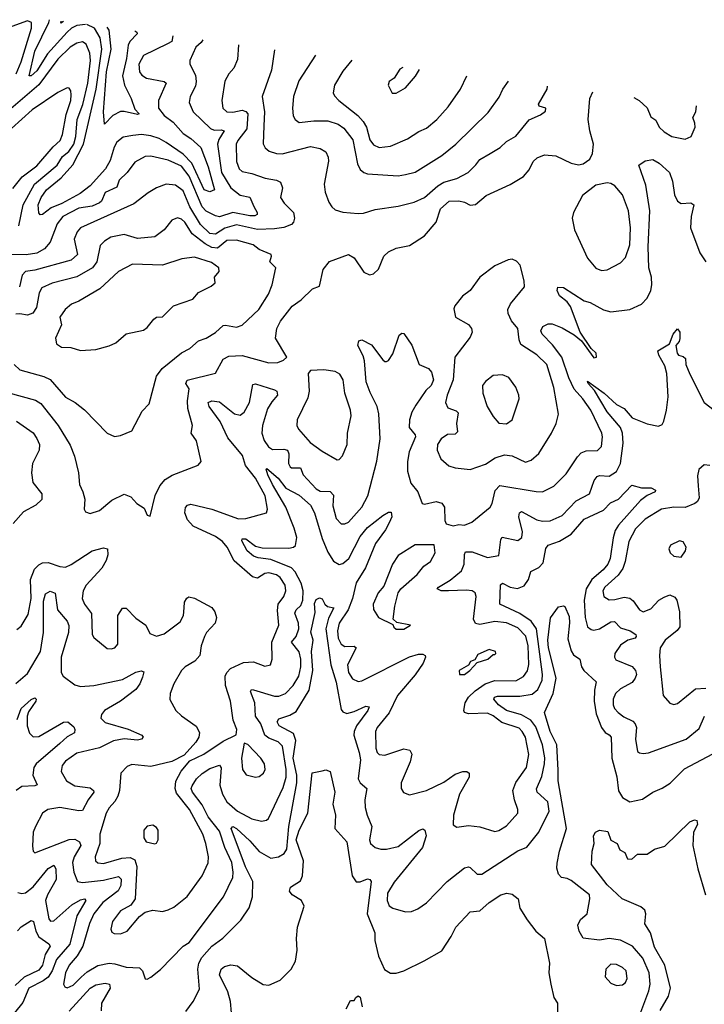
# Model space of a CAD drawing. Extents: x 1678759 to 1859541, y 384609 to 522867.
# Tile 135 of 256: x 1682185 to 1685786, y 503059 to 508240. Entities that reach past the tile are written whole.
import ezdxf

# ---------------------------------------------------------------- set-up
doc = ezdxf.new("R2010")
doc.units = 0

msp = doc.modelspace()

# ---------------------------------------------------------------- linework, layer by layer
at = {"layer": '0CON20XD'}
for points in [[(1682166.7, 507955), (1682191.5, 508018.5), (1682246.6, 508195), (1682246.7, 508225), (1682225, 508234.5), (1682123.9, 508196.1)], [(1682531, 508215.1), (1682485, 508209.3), (1682457.5, 508195), (1682435, 508174.4), (1682330.2, 508059.7), (1682275, 507971.4), (1682245, 507944.6), (1682235, 507943.8), (1682263.6, 508075), (1682338.3, 508225), (1682342.1, 508239.8)], [(1682990.3, 508155), (1682984.2, 508125.7), (1682962.2, 508112.2), (1682835, 508051.8), (1682810.9, 508005), (1682814.6, 507965), (1682827.8, 507947.8), (1682852.1, 507932.1), (1682945.2, 507915.2), (1682954.4, 507905), (1682915.3, 507815), (1682915.3, 507775), (1682945.2, 507735.2), (1682991.2, 507701.2), (1683045, 507641.6), (1683085.6, 507615), (1683136.7, 507566.7), (1683176.2, 507465), (1683208.8, 507345), (1683185.4, 507334.6), (1683155, 507344.6), (1683091, 507485), (1683045, 507531.9), (1682955, 507594.5), (1682918.7, 507615), (1682875, 507629.6), (1682825, 507635.5), (1682779.3, 507630.7), (1682729.1, 507620.9), (1682696.2, 507595), (1682681.1, 507568.9), (1682660.5, 507499.5), (1682636.4, 507455), (1682555, 507365.7), (1682502.3, 507325), (1682407.1, 507272.9), (1682349.3, 507250.7), (1682305, 507214.5), (1682293, 507213), (1682285, 507223.3), (1682281.7, 507265), (1682296.7, 507305), (1682325.9, 507345), (1682402.6, 507407.4), (1682464.1, 507475.9), (1682520.7, 507585), (1682586.3, 507875), (1682615.9, 508084.1), (1682607.8, 508145), (1682577.5, 508195), (1682537.9, 508214.2)], [(1682414.5, 508230.3), (1682400.8, 508220.8), (1682403, 508231.8)], [(1682789.5, 508181.2), (1682800.8, 508175), (1682803.1, 508165), (1682764.5, 508125.5), (1682754.5, 508105.5), (1682745.6, 508035), (1682724.8, 507945), (1682735.3, 507895), (1682770.4, 507825), (1682789.7, 507769.7), (1682813.3, 507745), (1682805, 507740.8), (1682735, 507757.5), (1682715, 507756.2), (1682675, 507735.8), (1682630.7, 507690.7), (1682624.8, 507755), (1682641.9, 507965), (1682666.1, 508085), (1682654.7, 508184.7), (1682645.2, 508200.1)], [(1682180.2, 507155), (1682202.9, 507265), (1682262.6, 507375), (1682381.9, 507475), (1682409.3, 507520.7), (1682443.3, 507546.7), (1682468.6, 507585), (1682480.3, 507625), (1682486.6, 507715), (1682516.7, 507793.3), (1682543.5, 507905), (1682557.4, 508025), (1682554.2, 508064.2), (1682535, 508111.1), (1682515, 508123.3), (1682485, 508116.5), (1682450.9, 508095), (1682385, 508031.4), (1682285, 507896.2), (1682125, 507759.5)], [(1683148.5, 508133.8), (1683139.4, 508120.6), (1683110.5, 508095), (1683080, 508025), (1683078.9, 508005), (1683108.7, 507948.7), (1683113.4, 507915), (1683109.9, 507890.1), (1683081.5, 507835), (1683075.5, 507805), (1683097.3, 507755), (1683187.7, 507667.7), (1683207.7, 507657.7), (1683245, 507660.2), (1683260.4, 507655), (1683231.4, 507608.6), (1683226, 507585), (1683246.3, 507435), (1683294.8, 507355), (1683345, 507316.9), (1683395.3, 507305.3), (1683416.6, 507256.6), (1683434.1, 507225), (1683433.5, 507215), (1683421.9, 507208.1), (1683395, 507207.8), (1683305, 507224.6), (1683235, 507202.8), (1683215, 507207.3), (1683165, 507232.9), (1683145, 507255.3), (1683075.9, 507415.9), (1683035, 507469), (1682965, 507500.5), (1682875, 507521.8), (1682845, 507520.5), (1682790, 507490), (1682750.5, 507435), (1682708.2, 507395), (1682695, 507359.5), (1682635, 507330.7), (1682614.8, 507285.2), (1682604.1, 507275.9), (1682565, 507258.4), (1682495, 507248.4), (1682412, 507205), (1682381.6, 507165), (1682345, 507068.6), (1682315.9, 507034.1), (1682275, 507011.6), (1682218, 507002), (1682135, 507004.6)], [(1683336.1, 508108), (1683329.6, 508030.4), (1683311.4, 507985), (1683285.4, 507954.6), (1683263.9, 507916.1), (1683247.1, 507815), (1683253.5, 507775), (1683275, 507755.5), (1683305, 507752.6), (1683355, 507763.9), (1683375, 507757.1), (1683385.2, 507745), (1683380, 507665), (1683331.3, 507605), (1683323.4, 507585), (1683324.3, 507494.3), (1683339.6, 507455), (1683355, 507440.4), (1683405, 507431.1), (1683475.3, 507405.3), (1683534.7, 507394.7), (1683556, 507385), (1683566.7, 507355), (1683555.8, 507305), (1683575.7, 507275), (1683624.4, 507225), (1683630.6, 507195), (1683625.6, 507175), (1683615, 507162.2), (1683575, 507147.2), (1683525, 507138.9), (1683435, 507136.8), (1683325, 507160.5), (1683263.8, 507143.8), (1683215, 507111.7), (1683184.7, 507115), (1683135, 507162.9), (1683079.8, 507255), (1683045, 507340), (1683005, 507370), (1682955, 507374.6), (1682904.8, 507355.2), (1682860.4, 507329.6), (1682785, 507271.2), (1682504.5, 507145), (1682486.1, 507123.9), (1682470.6, 507085), (1682489.2, 507005), (1682455, 506975.3), (1682265, 506921.5), (1682215, 506914.7), (1682197.6, 506895), (1682183.1, 506835)], [(1683525.5, 508081.9), (1683509.6, 507975), (1683460.4, 507835), (1683472, 507755), (1683469.4, 507680.6), (1683466.2, 507586.2), (1683476.2, 507566.2), (1683497.5, 507547.5), (1683535, 507535.4), (1683565, 507534.1), (1683715, 507573.5), (1683765, 507562.9), (1683794.6, 507544.6), (1683807.2, 507517.2), (1683809.5, 507495), (1683787.1, 507375), (1683791.8, 507331.8), (1683810.2, 507280.2), (1683825.8, 507255), (1683845, 507240), (1683885, 507226.7), (1683965, 507219.5), (1683992.7, 507222.7), (1684055, 507241.8), (1684175, 507258.5), (1684260.2, 507279.8), (1684315, 507304.5), (1684385, 507365.9), (1684415, 507384.7), (1684485, 507403.8), (1684544, 507436), (1684584.7, 507475.3), (1684605.4, 507504.6), (1684659.2, 507535), (1684712.3, 507567.7), (1684745, 507599.4), (1684795, 507626.7), (1684865, 507713.3), (1684925, 507738.8), (1684950.7, 507759.3), (1684952.5, 507775), (1684917.5, 507785), (1684914, 507795), (1684960, 507875), (1684961.4, 507890.3)], [(1683740.1, 508052.3), (1683652.4, 507917.6), (1683624.6, 507835), (1683619.1, 507775), (1683623.7, 507733.7), (1683634.2, 507714.2), (1683655, 507699.6), (1683732.7, 507707.3), (1683805, 507707.6), (1683859.7, 507689.7), (1683889.4, 507669.4), (1683937.6, 507607.6), (1683961.4, 507481.4), (1683975, 507451.4), (1683995, 507435.5), (1684015, 507429.2), (1684175, 507417.7), (1684215, 507424.5), (1684265, 507437.9), (1684405, 507524.6), (1684478.2, 507585), (1684649.3, 507750.7), (1684707.8, 507832.2), (1684725.7, 507875), (1684756.4, 507916.7)], [(1683931.4, 508026), (1683885, 507968.6), (1683840, 507895), (1683834.4, 507855), (1683840, 507840), (1683863.1, 507815), (1683963.3, 507735), (1683991.8, 507705), (1684009.2, 507675), (1684027.2, 507607.2), (1684045, 507582.1), (1684075, 507567.1), (1684135, 507574.6), (1684225, 507612.2), (1684285, 507651.9), (1684325, 507668.6), (1684378.6, 507715), (1684439.1, 507780.9), (1684502.9, 507875), (1684537.4, 507945)], [(1684201, 507988.8), (1684185, 507978.8), (1684155, 507932.5), (1684127.5, 507915), (1684122.5, 507895), (1684143.8, 507853.8), (1684165, 507853.3), (1684215, 507881.2), (1684267, 507943), (1684288, 507977.1)], [(1682126.7, 506276.7), (1682268.3, 506238.3), (1682295, 506220.9), (1682386.2, 506105), (1682450.7, 506000.7), (1682473.7, 505943.7), (1682493.1, 505855), (1682498.9, 505795), (1682517.5, 505755), (1682526.8, 505716.8), (1682523.8, 505663.8), (1682530, 505650), (1682555, 505642), (1682605, 505657.5), (1682668.5, 505711.5), (1682735, 505743.5), (1682769.5, 505729.5), (1682801.2, 505695), (1682839.7, 505669.7), (1682855, 505632.5), (1682871.7, 505628.3), (1682896.8, 505736.8), (1682922, 505788), (1682949.1, 505820.9), (1682987.4, 505842.6), (1683123.6, 505896.4), (1683140, 505915), (1683114.5, 506024.5), (1683087.1, 506065), (1683094.4, 506105), (1683069.3, 506195), (1683068.1, 506235), (1683076.8, 506296.8), (1683059.2, 506325), (1683065, 506344), (1683215, 506380), (1683255, 506453.5), (1683285, 506468.8), (1683355, 506473.1), (1683495, 506433.8), (1683543, 506437), (1683572.3, 506447.7), (1683590, 506465), (1683531.1, 506565), (1683538, 506615), (1683557, 506653), (1683618.3, 506731.7), (1683664.7, 506765.3), (1683725, 506824.3), (1683762.1, 506837.9), (1683780.9, 506925), (1683815, 506968.1), (1683915, 507004), (1683945, 506987.5), (1683995, 506911.9), (1684025, 506898.1), (1684045, 506902.5), (1684072.6, 506927.4), (1684100.8, 506995), (1684125, 507019.2), (1684165, 507037.5), (1684235, 507052.5), (1684315, 507103.3), (1684374.8, 507175.2), (1684399.1, 507245), (1684444.4, 507285), (1684495, 507286), (1684525, 507279.2), (1684555, 507263.5), (1684583.1, 507266.9), (1684638.8, 507315), (1684765, 507372.9), (1684835, 507414.4), (1684865, 507450), (1684885, 507494.4), (1684906.5, 507513.5), (1684945, 507529.6), (1685004.3, 507524.3), (1685085, 507484.5), (1685125, 507475.5), (1685148.9, 507481.1), (1685184.6, 507505.4), (1685197.5, 507535), (1685203.6, 507585), (1685183.8, 507655), (1685175.8, 507714.2), (1685183.9, 507825), (1685199.9, 507859.5)], [(1682147.6, 507352.4), (1682197.5, 507412.5), (1682275, 507470.6), (1682359.9, 507570.1), (1682397.6, 507605), (1682409.8, 507635), (1682428.9, 507741.1), (1682453.1, 507815), (1682455.5, 507845), (1682454, 507865), (1682445, 507878.8), (1682435, 507882), (1682385, 507856.5), (1682250.9, 507765), (1682142.2, 507667.8)], [(1685415.4, 507831), (1685443.8, 507815), (1685485, 507776), (1685505, 507728.8), (1685531.7, 507711.7), (1685548.5, 507675), (1685575, 507649.6), (1685615, 507624.5), (1685685, 507611.4), (1685716.2, 507625), (1685737.8, 507675), (1685737.1, 507695), (1685725.8, 507725), (1685742.2, 507755), (1685745.2, 507786.8)], [(1683540.8, 505130.8), (1683545.2, 505164.8), (1683575, 505205.7), (1683585.4, 505235), (1683581.5, 505265), (1683554.6, 505305), (1683535, 505318.2), (1683495, 505328.9), (1683475, 505325.3), (1683435, 505301.9), (1683408.5, 505308.5), (1683313.2, 505393.2), (1683276.4, 505465), (1683250.9, 505495), (1683215, 505520.2), (1683097.5, 505575), (1683068.2, 505608.2), (1683053.8, 505645), (1683056.8, 505673.2), (1683066.7, 505685), (1683085, 505690), (1683195, 505664.1), (1683335, 505613.7), (1683375, 505615.4), (1683483.8, 505645), (1683488.5, 505665), (1683475.7, 505735), (1683425, 505828), (1683372.6, 505895), (1683356.6, 505946.6), (1683279.2, 506039.2), (1683238.5, 506125), (1683181.5, 506205), (1683176.2, 506225), (1683195.6, 506234.4), (1683235, 506228.8), (1683315, 506165.4), (1683345, 506159.1), (1683365, 506174.3), (1683393.3, 506225), (1683410.2, 506319.8), (1683425, 506323.3), (1683525, 506291.8), (1683537.1, 506285), (1683540.9, 506265), (1683510.3, 506229.7), (1683488, 506192), (1683462.1, 506105), (1683459, 506065), (1683470, 506025), (1683492.7, 505992.7), (1683515, 505977.8), (1683575, 505980.8), (1683593.1, 505975), (1683600.3, 505955), (1683598, 505905), (1683606.9, 505886.9), (1683615, 505881.5), (1683662.5, 505882.5), (1683675, 505844.6), (1683745, 505771.6), (1683765, 505760), (1683818, 505758), (1683835, 505738.8), (1683831.2, 505681.2), (1683849.4, 505615), (1683875, 505588), (1683895, 505587.5), (1683915, 505595.7), (1683985, 505674.4), (1684016.6, 505735), (1684062.7, 505917.3), (1684080.5, 506035), (1684074.7, 506165.3), (1684065.3, 506205), (1684027.8, 506277.8), (1684008.1, 506335), (1683999.2, 506445), (1683991.8, 506471.8), (1683963.8, 506525), (1683969.3, 506550.7), (1683985, 506556.2), (1684035, 506530), (1684095, 506450), (1684105, 506441.2), (1684115, 506441.2), (1684125, 506446.7), (1684148.1, 506481.9), (1684180.3, 506579.7), (1684195, 506591.2), (1684205, 506588.8), (1684247.6, 506527.6), (1684286.7, 506425), (1684335.5, 506405), (1684350.4, 506385), (1684361.3, 506345), (1684350, 506315), (1684321.4, 506288.6), (1684268.1, 506211.9), (1684247.4, 506175), (1684234.8, 506135), (1684233.9, 506093.9), (1684265.5, 506055.5), (1684266.7, 506045), (1684233.6, 505966.4), (1684224.8, 505915), (1684224.1, 505865), (1684241.5, 505801.5), (1684279.5, 505755), (1684301.2, 505695), (1684315, 505690), (1684375, 505704.2), (1684405, 505696.2), (1684419.2, 505675), (1684420.6, 505605), (1684427.3, 505587.3), (1684465, 505577.1), (1684495, 505583.3), (1684525, 505580), (1684563.8, 505596.2), (1684659.5, 505675), (1684670.8, 505695), (1684686.7, 505763.3), (1684710.7, 505789.3), (1684902.2, 505757.8), (1684935, 505755.5), (1684995.3, 505784.7), (1685059.2, 505850.8), (1685119.3, 505940.7), (1685139, 505961), (1685165, 505971.1), (1685225, 505972.9), (1685245.5, 505995), (1685251.2, 506045), (1685247.5, 506065), (1685189.5, 506185), (1685147.8, 506245), (1685101.9, 506295), (1685074.1, 506355), (1685037, 506465), (1684988.4, 506528.4), (1684933.6, 506585), (1684927, 506603), (1684937.1, 506625), (1684965, 506640.4), (1684985, 506640.4), (1685039.2, 506619.2), (1685102, 506582), (1685139.6, 506549.6), (1685205, 506460), (1685218.8, 506465), (1685217.1, 506485), (1685190.3, 506510.3), (1685133.6, 506596.4), (1685081.5, 506731.5), (1685065, 506754.5), (1685025, 506787.5), (1685012.5, 506815), (1685015, 506832.5), (1685045, 506830), (1685155, 506761.5), (1685185, 506752.5), (1685255, 506712.7), (1685295, 506701.9), (1685394.4, 506715.6), (1685455, 506742.9), (1685486.1, 506773.9), (1685504.6, 506815), (1685509.7, 506845), (1685507.5, 506885), (1685495.2, 506935), (1685491.3, 507045), (1685499.5, 507235), (1685478.5, 507368.5), (1685441.2, 507475), (1685475, 507497.5), (1685515, 507504), (1685549.2, 507485), (1685602.7, 507435), (1685619.6, 507389.6), (1685628.5, 507318.5), (1685644.6, 507284.6), (1685665, 507271.9), (1685715.7, 507275.7), (1685731.2, 507265), (1685716.4, 507203.6), (1685713.1, 507145), (1685762.3, 507012.3), (1685794.4, 506965)], [(1685245, 506920.6), (1685275, 506924.4), (1685345, 506960), (1685371.4, 506988.6), (1685394.5, 507055), (1685398.4, 507145), (1685387.5, 507235), (1685355, 507318.8), (1685315, 507365.6), (1685295, 507378.1), (1685275, 507381.4), (1685215, 507370), (1685145, 507314.2), (1685097.9, 507225), (1685091.8, 507195), (1685103.8, 507133.8), (1685170.8, 506985), (1685215, 506932.9), (1685245, 506920.6)], [(1682683.6, 506046.4), (1682715, 506052), (1682775, 506076.2), (1682829.1, 506180.9), (1682865, 506218), (1682904.4, 506365), (1682934.6, 506405.4), (1683035, 506487.8), (1683079.5, 506510.5), (1683125, 506549.4), (1683165, 506563.5), (1683215, 506593.5), (1683255, 506630.6), (1683266.6, 506633.4), (1683325, 506622.9), (1683355, 506633.3), (1683442.5, 506715), (1683492.9, 506795), (1683513.5, 506845), (1683532.9, 506935), (1683501.2, 506965), (1683510, 506995), (1683506.7, 507005), (1683445, 507030.5), (1683412.5, 507055), (1683325, 507080.3), (1683275, 507078.3), (1683225, 507037.7), (1683195, 507040.6), (1683159.7, 507059.7), (1683092.7, 507112.7), (1683052.7, 507175), (1683035, 507190), (1683015, 507196.7), (1682985, 507185.8), (1682944.3, 507135), (1682895, 507097.8), (1682805, 507089.2), (1682735, 507108.9), (1682664.8, 507095.2), (1682631.1, 507075), (1682608.2, 507051.8), (1682590.2, 506965), (1682568, 506935), (1682485, 506886.8), (1682355, 506854.1), (1682301.4, 506828.6), (1682286.7, 506803.3), (1682273.2, 506725), (1682254.4, 506695), (1682225, 506684.7), (1682185, 506692.7), (1682165, 506690)], [(1682505, 506500), (1682585, 506503.8), (1682655, 506523.3), (1682689.5, 506540.5), (1682745, 506587.5), (1682835, 506605.7), (1682855, 506620.8), (1682890, 506665), (1682905, 506674.4), (1682935, 506676.9), (1682992.9, 506735), (1683095, 506769.2), (1683125.8, 506805), (1683192.7, 506837.3), (1683213.3, 506855), (1683210, 506885), (1683234.4, 506915), (1683232.5, 506935), (1683193.1, 506963.1), (1683105, 506990.5), (1683037.9, 506982.1), (1682935, 506948.5), (1682777.2, 506952.8), (1682705, 506915.5), (1682605.8, 506824.2), (1682495, 506758.5), (1682457.4, 506742.6), (1682424.6, 506715.4), (1682395.7, 506675), (1682404.2, 506635), (1682373.1, 506565), (1682378, 506535), (1682405, 506517.1), (1682454.2, 506515.8), (1682505, 506500)], [(1684555, 505873.6), (1684635, 505900.8), (1684685.2, 505934.8), (1684735, 505950.9), (1684775.4, 505945.4), (1684845, 505911.2), (1684875, 505922), (1684915, 505957.5), (1684981.5, 506065), (1685006.9, 506115), (1685019.4, 506165), (1684994.6, 506305), (1684957.1, 506425), (1684905, 506476.1), (1684821.1, 506531.1), (1684811.6, 506555), (1684805.3, 506615.3), (1684772, 506655), (1684754.3, 506694.3), (1684752.9, 506715), (1684767.1, 506745), (1684839.4, 506835), (1684838.9, 506865), (1684817.8, 506947.8), (1684798.9, 506968.9), (1684775, 506979.4), (1684755, 506976.5), (1684685, 506944.4), (1684605.8, 506885), (1684554, 506815), (1684514.2, 506785), (1684474.3, 506735), (1684468.3, 506718.3), (1684477.5, 506675), (1684545.5, 506635.5), (1684560.8, 506615), (1684565.6, 506595), (1684555, 506569.2), (1684473.8, 506465), (1684464.2, 506345), (1684433.2, 506265), (1684424.5, 506225), (1684437.2, 506197.2), (1684481.2, 506181.2), (1684491.7, 506171.7), (1684482.2, 506115), (1684488.3, 506071.7), (1684475, 506059.1), (1684435, 506058.2), (1684401.1, 506035), (1684382.7, 506005), (1684380, 505975), (1684399.6, 505929.6), (1684442.6, 505892.6), (1684475, 505881.2), (1684555, 505873.6)], [(1683091.7, 504208.3), (1683115.2, 504245), (1683145, 504273.1), (1683185, 504300.2), (1683235, 504318.2), (1683244, 504304), (1683237.1, 504212.9), (1683251.7, 504165), (1683274.7, 504125), (1683329.6, 504075), (1683405, 504036), (1683456.5, 504023.5), (1683482.1, 504027.9), (1683493.6, 504036.4), (1683570.1, 504199.9), (1683585.6, 504255), (1683587.1, 504295), (1683566.8, 504416.8), (1683545, 504440.6), (1683495, 504459.8), (1683475, 504476.1), (1683452.5, 504535), (1683425.7, 504575), (1683422.2, 504645), (1683398.5, 504705), (1683403.8, 504715), (1683415.4, 504714.6), (1683525, 504681.1), (1683548.7, 504681.3), (1683582.5, 504695), (1683623.4, 504736.6), (1683652.5, 504785), (1683662.9, 504835), (1683663.2, 504875), (1683654.1, 504914.1), (1683614.7, 504965), (1683639.2, 504995), (1683653, 505035), (1683651.6, 505065), (1683631.9, 505118.1), (1683639.4, 505135), (1683662.9, 505157.1), (1683674.8, 505185), (1683675.2, 505235), (1683665.5, 505275), (1683634.5, 505335), (1683615, 505355.2), (1683505, 505400.1), (1683438.5, 505408.5), (1683415, 505417.6), (1683381.9, 505445), (1683352.4, 505497.6), (1683355, 505508.6), (1683375, 505508.2), (1683425, 505470.3), (1683460.5, 505460.5), (1683601.2, 505458.8), (1683625, 505464.1), (1683636, 505474), (1683641.9, 505515), (1683629.1, 505565), (1683584.5, 505675), (1683515, 505794.7), (1683490.6, 505845), (1683481.2, 505875), (1683485, 505878.8), (1683545, 505827.2), (1683584.4, 505774.4), (1683655, 505737.4), (1683715.3, 505685), (1683735, 505644.4), (1683775, 505510.5), (1683805, 505438.2), (1683835, 505391.2), (1683865, 505373.8), (1683885, 505379.2), (1683916.8, 505405), (1683975, 505520.6), (1684015, 505568.6), (1684095, 505630.5), (1684125, 505648.6), (1684138.1, 505648.1), (1684142.2, 505625), (1684128.2, 505591.8), (1684108.9, 505555), (1684056, 505484), (1684004.2, 505355.8), (1683955, 505276.7), (1683935.2, 505195), (1683912.4, 505135), (1683864.8, 505065), (1683855.7, 505025), (1683859.3, 504985), (1683875, 504953.8), (1683895, 504942.8), (1683945, 504943.1), (1683954.5, 504935), (1683908.9, 504845), (1683914.7, 504805), (1683935, 504772.5), (1683965, 504757.5), (1683985, 504761.2), (1684235, 504887.6), (1684281.8, 504901.8), (1684305, 504901.9), (1684318, 504895), (1684320, 504885), (1684307.1, 504855), (1684265, 504793.6), (1684172.7, 504685), (1684127.5, 504592.5), (1684065.4, 504515), (1684056.1, 504495), (1684057.3, 504407.3), (1684064.6, 504385), (1684075, 504374.4), (1684105, 504369.6), (1684205, 504402.7), (1684237, 504397), (1684246.7, 504375), (1684237.9, 504335), (1684191.8, 504225), (1684192.2, 504195), (1684204.5, 504174.5), (1684235, 504160.8), (1684325, 504183.6), (1684415, 504227.5), (1684475, 504270.5), (1684515, 504284.4), (1684536.7, 504285), (1684549.4, 504275), (1684549.1, 504255), (1684498.8, 504165), (1684466.9, 504055), (1684464.1, 504004.1), (1684485, 503991.2), (1684545, 504000), (1684605, 503993.5), (1684685, 503968.5), (1684705, 503973.5), (1684745, 503998.2), (1684804.3, 504065), (1684805.5, 504085), (1684786.8, 504135), (1684779.7, 504185), (1684795, 504225.6), (1684850.3, 504305), (1684863.6, 504373.6), (1684844.8, 504464.8), (1684828.6, 504495), (1684811.6, 504511.6), (1684721.5, 504541.5), (1684675, 504577.2), (1684645, 504591.6), (1684545, 504587.5), (1684525, 504594.6), (1684520.3, 504605), (1684528.9, 504645), (1684545.7, 504675), (1684581.1, 504708.9), (1684633.6, 504746.4), (1684685, 504763.3), (1684795, 504761.1), (1684835.5, 504784.5), (1684855.2, 504814.8), (1684862.2, 504847.8), (1684860.3, 504945), (1684846.9, 504996.9), (1684805, 505040.3), (1684745, 505067.1), (1684685, 505073), (1684605, 505058.1), (1684582.3, 505062.3), (1684571.2, 505085), (1684586.4, 505205), (1684580, 505225), (1684565, 505234.5), (1684535, 505238.9), (1684440, 505235), (1684402.5, 505235), (1684380, 505245), (1684387.1, 505255), (1684449.4, 505290.6), (1684509.6, 505340.4), (1684523.1, 505375), (1684524, 505426), (1684530.7, 505439.3), (1684565, 505440.6), (1684645, 505409.6), (1684705, 505421.4), (1684715.4, 505504.6), (1684722.3, 505517.7), (1684805, 505499.5), (1684826.5, 505515), (1684829.1, 505545), (1684809.6, 505625), (1684813.5, 505645), (1684825, 505652.2), (1684905, 505609.2), (1684935, 505601.1), (1684975, 505603.1), (1685038, 505632), (1685112.3, 505707.7), (1685182.9, 505745), (1685206.9, 505815), (1685223.2, 505836.8), (1685235, 505842.2), (1685285, 505837.5), (1685325, 505862.7), (1685344.8, 505905), (1685359, 506011), (1685355.2, 506065), (1685344.8, 506095), (1685275, 506177.1), (1685208.6, 506288.6), (1685174.7, 506325), (1685172.2, 506337.8), (1685258.9, 506275), (1685325, 506215.3), (1685365, 506193.6), (1685407.5, 506145), (1685485, 506114.2), (1685545, 506100.8), (1685565, 506110), (1685573, 506127), (1685588.1, 506185), (1685596.5, 506255), (1685588.7, 506378.7), (1685577.9, 506417.9), (1685547.5, 506475), (1685541.7, 506498.3), (1685603.8, 506535), (1685622.9, 506585), (1685645, 506612.5), (1685656.6, 506596.6), (1685657.1, 506562.9), (1685653.6, 506546.4), (1685636.7, 506525), (1685644, 506485), (1685650, 506475), (1685675, 506467.5), (1685686.8, 506456.8), (1685688.8, 506425), (1685710.6, 506375), (1685785.8, 506225), (1685838.5, 506185)], [(1682155.5, 506425.5), (1682185, 506398.1), (1682312.4, 506362.4), (1682345, 506346.8), (1682425, 506253.3), (1682476, 506225), (1682525, 506187.8), (1682645, 506064.2), (1682683.6, 506046.4)], [(1683855, 505924), (1683865, 505926.2), (1683882, 505945), (1683908, 506005), (1683909.4, 506065), (1683927.5, 506155), (1683925.5, 506185), (1683894.5, 506275), (1683885.5, 506345), (1683869.2, 506375), (1683845, 506388.9), (1683785, 506397.5), (1683715, 506393.8), (1683702, 506378), (1683708.1, 506285), (1683700.2, 506249.8), (1683644.4, 506135), (1683643.1, 506105), (1683651.9, 506085), (1683712.9, 506015), (1683775, 505969.2), (1683855, 505924)], [(1684745, 506114.3), (1684775.8, 506135), (1684812.9, 506245), (1684810.6, 506265), (1684795, 506306.7), (1684758, 506358), (1684725, 506371.4), (1684675, 506368), (1684635, 506336), (1684618.6, 506315), (1684620.5, 506275), (1684644.7, 506204.7), (1684675, 506152), (1684705, 506116.2), (1684745, 506114.3)], [(1682167.7, 506127.7), (1682255, 506066.9), (1682275, 506036), (1682287.9, 506005), (1682287.7, 505975), (1682252.7, 505905), (1682246.7, 505855), (1682254.5, 505804.5), (1682301.2, 505745), (1682301.4, 505715), (1682268.9, 505685), (1682205, 505650.4), (1682150.5, 505589.5)], [(1685815, 505894), (1685785, 505897.5), (1685756.8, 505873.2), (1685749.8, 505840.2), (1685753.1, 505786.9), (1685758.9, 505725), (1685750, 505705), (1685736.1, 505693.9), (1685685, 505672.7), (1685625, 505675.3), (1685560.8, 505665), (1685475, 505611.1), (1685425, 505560.8), (1685388.9, 505495), (1685370.5, 505389.5), (1685357.5, 505352.5), (1685333, 505317), (1685262.3, 505255), (1685252.3, 505235), (1685256.9, 505205), (1685285, 505188.2), (1685315, 505188.9), (1685365, 505202), (1685395, 505196.9), (1685412.2, 505182.2), (1685445, 505134.2), (1685465, 505124.4), (1685505, 505140.5), (1685546.7, 505185), (1685575, 505201.6), (1685605, 505213.9), (1685631.7, 505201.7), (1685641.8, 505185), (1685656.5, 505125), (1685658.2, 505045), (1685644.1, 505025.9), (1685580.6, 504975), (1685554.7, 504935.3), (1685549.6, 504895), (1685554.5, 504835.5), (1685569.4, 504685), (1685605, 504644), (1685625, 504637.5)], [(1683059.1, 503020.9), (1683097.8, 503075), (1683130.5, 503139.5), (1683121.7, 503245), (1683127.4, 503275), (1683142.2, 503305), (1683194.6, 503365.4), (1683253.4, 503406.6), (1683348.5, 503501.5), (1683392.2, 503567.8), (1683408.9, 503625), (1683410.2, 503705), (1683373.2, 503783.2), (1683297.8, 503985), (1683305, 503994.3), (1683325, 503983.8), (1683395, 503919.6), (1683445, 503864.2), (1683505, 503829.1), (1683545.3, 503834.7), (1683576.5, 503853.5), (1683589.4, 503875), (1683600.5, 503995), (1683643.2, 504225), (1683641.9, 504265), (1683623.6, 504355), (1683637.5, 504447.5), (1683624.2, 504484.2), (1683549.1, 504525), (1683539.5, 504545), (1683548.5, 504561.5), (1683605, 504580), (1683639.5, 504600.5), (1683708.2, 504711.8), (1683726.2, 504815), (1683720.3, 504915), (1683728, 504975), (1683716.7, 505016.7), (1683739.4, 505120.6), (1683735, 505168.8), (1683745, 505188.8), (1683761.7, 505198.3), (1683775, 505193.3), (1683789.2, 505165), (1683803.1, 505153.1), (1683837.1, 505145), (1683809, 505091), (1683794.4, 505035), (1683821.1, 504845), (1683848.9, 504755), (1683875, 504610), (1683885, 504597.9), (1683905, 504589.7), (1683945, 504600.3), (1684005, 504627.3), (1684023.8, 504625), (1684015.4, 504605), (1683957.1, 504525), (1683943.9, 504495), (1683942, 504475), (1683971.3, 504385), (1683977.3, 504345), (1683964.5, 504245), (1683975.7, 504225), (1684010, 504195), (1684000.8, 504135), (1684002.3, 504095), (1684011.8, 504055), (1684036.7, 503995), (1684025.5, 503925), (1684030.6, 503905), (1684054.2, 503885), (1684085, 503875.4), (1684115, 503875.4), (1684175, 503889.4), (1684285, 503974.4), (1684305, 503982.9), (1684316.3, 503976.3), (1684322.7, 503945), (1684304, 503885), (1684155, 503702.5), (1684120, 503645), (1684117.3, 503605), (1684127.9, 503577.9), (1684146.7, 503565), (1684215, 503545.5), (1684245, 503547.8), (1684279.1, 503560.9), (1684325, 503592.9), (1684433.6, 503706.4), (1684525, 503776.7), (1684545, 503782.5), (1684555, 503779.2), (1684591.2, 503745), (1684615, 503743.5), (1684805, 503866.7), (1684853.3, 503886.7), (1684916.4, 503965), (1684970.3, 504075), (1684963.5, 504125), (1684907.7, 504175), (1684903, 504193), (1684932, 504258), (1684945.2, 504325), (1684946.5, 504356.5), (1684934.4, 504425), (1684899.1, 504519.1), (1684874.3, 504555), (1684825, 504582.8), (1684745, 504604.8), (1684704.1, 504635), (1684679.5, 504665), (1684682.2, 504675), (1684698.7, 504681.3), (1684815, 504680.3), (1684879.7, 504690.3), (1684910, 504715), (1684933.5, 504765), (1684935.2, 504795), (1684902.6, 505035), (1684875, 505074.8), (1684816.1, 505116.1), (1684710.5, 505165), (1684713.5, 505266.5), (1684725, 505275.3), (1684765, 505253.3), (1684802.8, 505247.2), (1684838.8, 505261.2), (1684860.6, 505295), (1684873.6, 505336.4), (1684915, 505357.5), (1684938.5, 505381.5), (1684952.5, 505457.5), (1684965, 505474.4), (1685025, 505496.6), (1685085, 505533.1), (1685155, 505612.1), (1685255, 505659.4), (1685291.8, 505698.2), (1685335, 505716.7), (1685405, 505790.6), (1685455, 505777), (1685506.7, 505776.7), (1685530, 505765), (1685528, 505755), (1685485, 505736.9), (1685450.3, 505709.7), (1685335, 505580.9), (1685317.7, 505552.3), (1685306.8, 505513.2), (1685290.2, 505405), (1685279.2, 505375), (1685254.2, 505345), (1685195, 505293.8), (1685165.2, 505245), (1685154.5, 505185), (1685159, 505095), (1685171.8, 505045), (1685190.8, 505030.8), (1685205, 505028), (1685235, 505034.7), (1685295, 505071.8), (1685313.8, 505073.8), (1685345, 505039.7), (1685396.5, 505025), (1685426.2, 505005), (1685428.5, 504995), (1685421.9, 504985), (1685383.9, 504976.1), (1685345, 504948.4), (1685316.2, 504905), (1685314.5, 504885), (1685321.2, 504871.2), (1685406.3, 504836.3), (1685425, 504815.6), (1685429.2, 504795), (1685423.2, 504775), (1685406.9, 504753.1), (1685345, 504718.7), (1685318.5, 504695), (1685307.1, 504665), (1685306.4, 504635), (1685314.5, 504615), (1685332.5, 504595), (1685362.2, 504572.2), (1685409.4, 504549.4), (1685422.1, 504535), (1685430, 504515), (1685424.4, 504454.4), (1685435, 504390), (1685445, 504382), (1685465, 504379.2), (1685492.5, 504382.5), (1685690, 504455), (1685759, 504511), (1685786.7, 504575)], [(1682168.8, 505031.2), (1682191.7, 505048.3), (1682229.6, 505110.4), (1682245.5, 505194.5), (1682241.4, 505295), (1682262, 505348), (1682285, 505371.5), (1682305, 505381.3), (1682335, 505384), (1682395, 505362), (1682425, 505359.6), (1682455, 505373.2), (1682565, 505445.9), (1682625, 505460.5), (1682646.6, 505456.6), (1682648.5, 505425), (1682639.2, 505395), (1682615.9, 505354.1), (1682534.2, 505265), (1682519.1, 505235), (1682513.9, 505195), (1682525.3, 505165.3), (1682562.5, 505115), (1682565.8, 505005), (1682575, 504990), (1682645, 504930.8), (1682665, 504929.2), (1682685, 504935.8), (1682701.1, 504955), (1682700, 505105), (1682725, 505144.3), (1682745, 505144.4), (1682795, 505090.4), (1682847.8, 505055), (1682870, 505010), (1682905, 504996.4), (1682945, 505007.9), (1683028, 505072), (1683046.8, 505105), (1683050.4, 505145), (1683050.9, 505175), (1683063.4, 505196.6), (1683075, 505202.5), (1683105, 505196.5), (1683195, 505146.7), (1683210.5, 505125), (1683220, 505095), (1683212.5, 505065), (1683166.7, 505015), (1683156.4, 504995), (1683139.4, 504945), (1683132.9, 504895), (1683105.4, 504864.6), (1683055, 504835.5), (1683035.6, 504815), (1682995, 504746), (1682976.9, 504695), (1682975, 504662.5), (1683005.7, 504605), (1683035, 504576.9), (1683112.4, 504522.4), (1683129.7, 504489.7), (1683127.5, 504465), (1683111.9, 504438.1), (1683050.5, 504369.5), (1682985, 504336.7), (1682875, 504310.7), (1682775, 504320.9), (1682749.5, 504310.5), (1682716.7, 504275), (1682710, 504185), (1682700.3, 504155), (1682684.4, 504125.6), (1682656.1, 504093.9), (1682639.3, 504065), (1682606.4, 503955), (1682605.4, 503905), (1682581.2, 503835), (1682583.3, 503815), (1682595, 503803.6), (1682625, 503801.1), (1682721.5, 503828.5), (1682765, 503832.3), (1682789.5, 503819.5), (1682801.4, 503785), (1682791.2, 503615), (1682768.8, 503581.2), (1682715, 503551.5), (1682673.5, 503495), (1682664.4, 503454.4), (1682669.4, 503439.4), (1682681.5, 503431.5), (1682715, 503430.5), (1682750.8, 503445), (1682815, 503520.8), (1682845, 503544.4), (1682885, 503554.4), (1682935, 503548.5), (1682965, 503555.6), (1682995, 503571.1), (1683065, 503626.9), (1683144.5, 503735), (1683176, 503804), (1683177.7, 503835), (1683164.5, 503905.5), (1683148.2, 503955), (1683077.9, 504085), (1683009.8, 504169.8), (1683002.2, 504195), (1683006.7, 504233.3), (1683033.9, 504286.1), (1683080, 504340), (1683152.5, 504375), (1683255, 504443.1), (1683323.6, 504476.4), (1683327.5, 504505), (1683307.5, 504555), (1683293.6, 504655), (1683267, 504737), (1683265.4, 504785), (1683274.7, 504805.3), (1683294.1, 504825.9), (1683361.4, 504858.6), (1683415, 504860.8), (1683475, 504838.9), (1683504.3, 504845.7), (1683513.1, 504875), (1683511.1, 504965), (1683547.5, 505055), (1683540.8, 505130.8)], [(1684165, 505032.5), (1684205, 505033.3), (1684240, 505055), (1684168.3, 505068.3), (1684150, 505085), (1684158.6, 505155), (1684175.7, 505225), (1684190, 505245), (1684275, 505320), (1684310.8, 505365), (1684345, 505390), (1684370, 505435), (1684365, 505477.5), (1684265, 505476.5), (1684175, 505420.6), (1684145.6, 505375), (1684100.5, 505259.5), (1684070.8, 505225), (1684044.4, 505165), (1684045, 505137.5), (1684072.5, 505095), (1684148.3, 505058.3), (1684153, 505043), (1684165, 505032.5)], [(1685665, 505412.5), (1685687.5, 505445), (1685690, 505465), (1685675, 505493.3), (1685655, 505498), (1685607.5, 505475), (1685600, 505455), (1685606.7, 505435), (1685625, 505416.7), (1685665, 505412.5)], [(1682165, 504747.9), (1682225, 504800), (1682293.7, 504915), (1682309, 505015), (1682309.6, 505180.4), (1682321, 505219), (1682345, 505233.6), (1682371.7, 505221.7), (1682383.7, 505135), (1682434.1, 505075), (1682443, 505053), (1682441, 505015), (1682402.6, 504885), (1682402.1, 504805), (1682412.5, 504785), (1682475, 504739.4), (1682505, 504731.5), (1682575, 504737.2), (1682725, 504768.8), (1682795, 504806.1), (1682824, 504814), (1682838.3, 504808.3), (1682830, 504780), (1682816.9, 504745), (1682795.4, 504715), (1682715, 504654.6), (1682630.9, 504605), (1682614.6, 504585), (1682611.5, 504565), (1682635, 504542.4), (1682755, 504506.5), (1682826.7, 504475), (1682833.3, 504465), (1682826.2, 504455), (1682805, 504450), (1682735, 504456.6), (1682678, 504445), (1682605, 504408.4), (1682485, 504381.3), (1682425, 504338.5), (1682407.8, 504315), (1682402.2, 504285), (1682431.5, 504235), (1682475, 504209.6), (1682555, 504197.7), (1682572.5, 504185), (1682574.5, 504175), (1682544.1, 504135.9), (1682515, 504079.6), (1682495, 504077.2), (1682395, 504094.7), (1682333.3, 504085), (1682305.4, 504064.6), (1682268.2, 503995), (1682255.3, 503964.7), (1682251.7, 503891.7), (1682254.6, 503864.6), (1682265, 503857.1), (1682445, 503927.2), (1682475, 503928.4), (1682499.2, 503915), (1682505.8, 503895), (1682472, 503835), (1682462.6, 503805), (1682469.6, 503755), (1682488, 503705), (1682515, 503700.5), (1682625, 503713), (1682705, 503732.5), (1682718.2, 503718.2), (1682716.8, 503685), (1682702.8, 503657.2), (1682621.1, 503595), (1682574.7, 503535), (1682552.4, 503485), (1682516.8, 503365), (1682487.2, 503315), (1682444.2, 503265), (1682425.3, 503225), (1682415.5, 503165.5), (1682422.1, 503152.1), (1682435, 503145.7), (1682465, 503159.6), (1682507.1, 503202.9), (1682539.4, 503230.6), (1682595, 503263.2), (1682654.7, 503275.3), (1682685, 503272.8), (1682745, 503255.3), (1682815, 503250.5), (1682831.1, 503235), (1682844, 503194), (1682855, 503192), (1682875, 503201.4), (1682925, 503242.9), (1683045, 503365.8), (1683076.2, 503385), (1683256.9, 503625), (1683305, 503726.2), (1683307.8, 503755), (1683301.3, 503805), (1683264.4, 503885), (1683235, 503970.3), (1683176.9, 504045), (1683145, 504108.8), (1683094.3, 504175), (1683087.2, 504195), (1683091.7, 504208.3)], [(1685452.2, 503017.8), (1685495, 503130.8), (1685501.1, 503165), (1685495.7, 503225), (1685461.9, 503301.9), (1685407.7, 503365), (1685345, 503397.6), (1685285.3, 503405.3), (1685235, 503396.4), (1685148.1, 503408.1), (1685128, 503445), (1685121.2, 503475), (1685134.2, 503505.8), (1685170, 503535), (1685184.4, 503615), (1685182.2, 503635), (1685085, 503710), (1685065, 503721.2), (1685035, 503726.9), (1685018.4, 503745), (1685010.4, 503775), (1685012, 503802), (1685024.2, 503865), (1685061.1, 503985), (1685017.1, 504235), (1685018, 504292), (1685009.6, 504425), (1684975.9, 504495), (1684946.2, 504595), (1684990.2, 504695), (1685006.9, 504775), (1684966.4, 504935), (1684963.1, 504975), (1684976.7, 505093.3), (1685019.1, 505150.9), (1685045, 505156.7), (1685052, 505152), (1685075, 505100), (1685077.3, 505067.3), (1685068, 504982), (1685085, 504919.2), (1685098.1, 504898.1), (1685132, 504875), (1685140.9, 504835), (1685151.8, 504815), (1685216.7, 504756.7), (1685208.1, 504711.9), (1685207.4, 504655), (1685217.7, 504587.7), (1685245, 504515.4), (1685265, 504489.3), (1685285, 504477.9), (1685296.7, 504465), (1685300, 504355), (1685326, 504256), (1685335, 504182.9), (1685355, 504147.1), (1685395, 504123.9), (1685460.5, 504139.5), (1685515, 504175.6), (1685565, 504196.7), (1685606.4, 504223.6), (1685681.4, 504298.6), (1685831.9, 504378.1)], [(1684525, 504794.2), (1684553.3, 504815), (1684591.7, 504858.3), (1684647.5, 504875), (1684675, 504900), (1684685, 504900), (1684690, 504905), (1684687.5, 504915), (1684655, 504926), (1684595, 504900), (1684578.3, 504871.7), (1684557, 504863), (1684546.4, 504843.6), (1684496.7, 504815), (1684497.5, 504795), (1684525, 504794.2)], [(1685625, 504637.5), (1685645, 504642.9), (1685740.6, 504719.4), (1685795, 504722)], [(1682172, 504558), (1682192.9, 504615), (1682245, 504663.1), (1682265, 504672), (1682272, 504665), (1682270, 504655), (1682231.4, 504598.6), (1682223.2, 504575), (1682224.3, 504525), (1682236.1, 504486.1), (1682255, 504466.9), (1682285, 504468.2), (1682415, 504543.3), (1682437.5, 504545), (1682468.7, 504518.7), (1682474.3, 504505), (1682472.1, 504487.9), (1682435, 504466.2), (1682395, 504432.1), (1682270.9, 504325), (1682258.1, 504305), (1682253.1, 504265), (1682276.2, 504213.8), (1682265, 504208.2), (1682195, 504205.8), (1682166.1, 504185)], [(1683425, 504254), (1683445, 504258.8), (1683467.5, 504275), (1683475.7, 504295), (1683472.5, 504325), (1683452.5, 504355), (1683385, 504426.2), (1683365, 504432.5), (1683351.5, 504355), (1683357.5, 504295), (1683375.9, 504265.9), (1683425, 504254)], [(1683298.1, 503015), (1683293.3, 503075), (1683279.5, 503125), (1683236.4, 503215), (1683245, 503244), (1683262.1, 503257.9), (1683295, 503267.5), (1683331.1, 503261.1), (1683405, 503200), (1683465, 503164.2), (1683495, 503160), (1683555, 503186), (1683612.5, 503245), (1683635, 503286.7), (1683644.4, 503345), (1683640, 503405), (1683645.8, 503465), (1683680.4, 503575), (1683666.9, 503605), (1683618.6, 503635), (1683604.2, 503655), (1683609.2, 503675), (1683661.2, 503708.8), (1683672.5, 503735), (1683678.1, 503815), (1683639.3, 503925), (1683654.8, 503975), (1683699.6, 504065), (1683723, 504277), (1683775, 504287.5), (1683795, 504293.1), (1683817.1, 504285), (1683842.1, 504175), (1683831.7, 504111.8), (1683845.4, 504054.6), (1683843.1, 503985), (1683906.2, 503915), (1683933.1, 503735), (1683955, 503704.6), (1683975, 503704.6), (1684015, 503720), (1684026.9, 503716.9), (1684034.4, 503705), (1684012.5, 503535), (1684052.5, 503435), (1684053.6, 503395), (1684072.7, 503312.7), (1684102.9, 503242.9), (1684135, 503222.5), (1684165, 503222.9), (1684205, 503236.1), (1684312, 503288), (1684405, 503340.8), (1684454.6, 503415.4), (1684479.6, 503465), (1684555, 503545.4), (1684605, 503551.1), (1684654.4, 503595), (1684715, 503635.6), (1684746.6, 503643.4), (1684775, 503638.5), (1684806.7, 503615), (1684816, 503565), (1684854.4, 503504.4), (1684900, 503445), (1684945.9, 503405.9), (1684972.5, 503275), (1684968.1, 503225), (1684978.9, 503165), (1684994.3, 503095), (1685013.8, 503065), (1685013.2, 502993.2)], [(1682895, 503903.3), (1682905, 503907.5), (1682913.3, 503925), (1682912.5, 503975), (1682905, 503990), (1682885, 504002.5), (1682855, 503997.5), (1682837.5, 503975), (1682837.5, 503935), (1682850, 503915), (1682895, 503903.3)], [(1685553.8, 503026.2), (1685598, 503102), (1685609, 503145), (1685578.9, 503265), (1685525, 503359.2), (1685503.1, 503435), (1685472.6, 503482.6), (1685477.8, 503535), (1685473.1, 503555), (1685452.3, 503572.3), (1685353.8, 503613.8), (1685275, 503687.8), (1685192.9, 503795), (1685196, 503865), (1685205.9, 503905.9), (1685204, 503945), (1685214.2, 503965.8), (1685235, 503976.2), (1685278.3, 503968.3), (1685295, 503923.3), (1685327.5, 503905), (1685342.3, 503872.3), (1685368.3, 503858.3), (1685382.5, 503825), (1685405, 503823.3), (1685435, 503850), (1685485, 503850), (1685525, 503876.2), (1685578.3, 503891.7), (1685709.7, 504020.3), (1685735, 504030.8), (1685747.1, 504027.1), (1685750, 504005), (1685728.8, 503965), (1685726, 503895), (1685751.7, 503771.7), (1685792.6, 503635)], [(1682175, 503647.9), (1682195, 503641.8), (1682215, 503645.9), (1682255, 503677.9), (1682335, 503774.6), (1682365, 503791.9), (1682375, 503772.5), (1682376.7, 503716.7), (1682331.3, 503635), (1682321.1, 503605), (1682338.7, 503508.7), (1682347.1, 503497.1), (1682365, 503498.5), (1682458, 503582), (1682505, 503608.8), (1682525, 503614.4), (1682533.3, 503605), (1682484.4, 503525), (1682448.6, 503375), (1682378.8, 503295), (1682354.8, 503235), (1682335, 503202.7), (1682307.6, 503182.4), (1682232.7, 503145), (1682200.9, 503069.1), (1682156.9, 503015)], [(1682173.6, 503446.4), (1682192.8, 503467.2), (1682245, 503500.9), (1682257.5, 503495), (1682270, 503445), (1682285, 503413.8), (1682337.9, 503377.9), (1682344.4, 503365), (1682318.9, 503321.1), (1682303.7, 503265), (1682285, 503239.2), (1682208.5, 503201.5), (1682160.8, 503159.2)], [(1685325, 503159.2), (1685355, 503161.4), (1685371.9, 503175), (1685380, 503195), (1685375.5, 503235), (1685355, 503253.3), (1685325, 503268.1), (1685295, 503271.4), (1685267.5, 503245), (1685264.3, 503204.3), (1685295, 503170), (1685325, 503159.2)], [(1682445, 503022.7), (1682555, 503143.6), (1682585, 503161.3), (1682635, 503171.4), (1682657.5, 503165), (1682661.3, 503145), (1682615.3, 503065), (1682612.7, 503025)], [(1683902.2, 503035), (1683925, 503080), (1683945, 503080), (1683952.5, 503095), (1683965, 503103.3), (1683975, 503097.5), (1683985.8, 503045.8)]]:
    msp.add_lwpolyline(points, dxfattribs=at)

doc.saveas('drawing.dxf')
